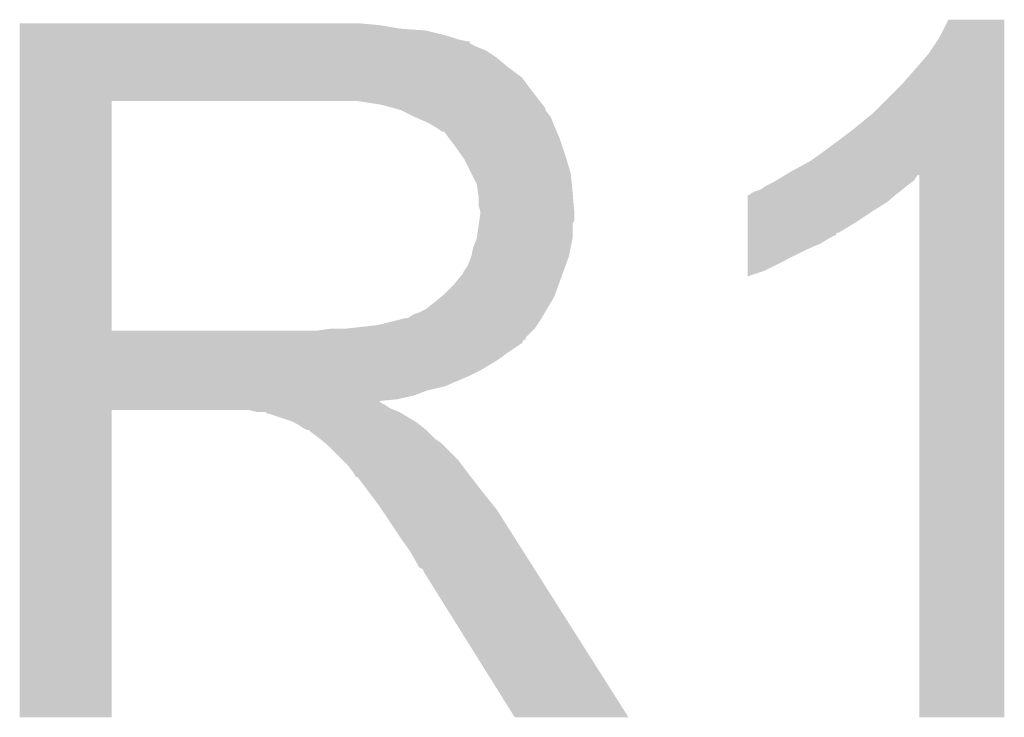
# Model space of a CAD drawing. Extents: x -1.3 to 24.2, y -3.9 to 39.2.
# Tile 17 of 43: x 7.6 to 9, y 14.4 to 15.4. Entities that reach past the tile are written whole.
import ezdxf

# ---------------------------------------------------------------- set-up
doc = ezdxf.new("R2010")
doc.units = 0
doc.layers.add('BOOST_10_CLICK_V101_GTO', color=14, linetype='CONTINUOUS')

msp = doc.modelspace()

# ---------------------------------------------------------------- linework, layer by layer
at = {"layer": 'BOOST_10_CLICK_V101_GTO'}
for points in [[(8.93826, 15.382242), (8.950962, 15.407616), (9.029698, 15.382242), (9.0297, 15.407616)], [(8.950962, 15.407616), (8.950976, 15.40764), (9.0297, 15.407616), (8.950976, 15.40764)], [(7.645422, 15.40002), (7.645424, 15.40256), (8.15086, 15.40002), (8.12292, 15.40256)], [(7.645422, 15.39494), (7.645422, 15.40002), (8.181338, 15.39494), (8.15086, 15.40002)], [(7.645422, 15.3924), (7.645422, 15.39494), (8.2169, 15.3924), (8.181338, 15.39494)], [(7.645422, 15.38478), (7.645422, 15.3924), (8.247378, 15.38478), (8.2169, 15.3924)], [(7.645422, 15.3797), (7.645422, 15.38478), (8.262622, 15.3797), (8.247378, 15.38478)], [(7.645422, 15.37716), (7.645422, 15.3797), (8.275322, 15.37716), (8.262622, 15.3797)], [(8.92302, 15.35938), (8.93826, 15.382242), (9.029698, 15.35938), (9.029698, 15.382242)], [(7.645422, 15.377136), (7.645422, 15.37716), (8.27786, 15.377136), (8.275322, 15.37716)], [(7.645422, 15.374614), (7.645422, 15.377136), (8.277876, 15.374614), (8.27786, 15.377136)], [(7.645422, 15.36954), (7.645422, 15.374614), (8.28802, 15.36954), (8.277876, 15.374614)], [(7.645422, 15.364458), (7.645422, 15.36954), (8.300722, 15.364458), (8.28802, 15.36954)], [(7.645422, 15.3543), (7.645422, 15.364458), (8.31596, 15.3543), (8.300722, 15.364458)], [(7.645422, 15.3416), (7.645422, 15.3543), (8.3312, 15.3416), (8.31596, 15.3543)], [(8.88746, 15.31874), (8.92302, 15.35938), (9.029696, 15.31874), (9.029698, 15.35938)], [(7.645422, 15.326358), (7.645422, 15.3416), (8.351522, 15.326358), (8.3312, 15.3416)], [(7.64542, 15.30604), (7.645422, 15.326358), (8.36676, 15.30604), (8.351522, 15.326358)], [(8.844278, 15.275558), (8.88746, 15.31874), (9.029696, 15.275558), (9.029696, 15.31874)], [(7.64542, 15.29334), (7.64542, 15.30604), (8.376638, 15.29334), (8.36676, 15.30604)], [(7.645412, 14.970782), (7.64542, 15.293318), (7.774942, 14.970782), (7.774942, 15.293318)], [(7.64542, 15.293318), (7.64542, 15.29334), (7.774942, 15.293318), (8.08228, 15.29334)], [(8.153402, 15.28826), (8.120382, 15.29334), (8.380588, 15.28826), (8.376638, 15.29334)], [(8.172036, 15.283178), (8.153402, 15.28826), (8.38454, 15.283178), (8.380588, 15.28826)], [(8.18134, 15.28064), (8.172036, 15.283178), (8.384544, 15.28064), (8.38454, 15.283178)], [(8.181352, 15.280634), (8.18134, 15.28064), (8.384544, 15.280634), (8.384544, 15.28064)], [(8.201656, 15.270482), (8.181352, 15.280634), (8.39216, 15.270482), (8.384544, 15.280634)], [(8.20166, 15.27048), (8.201656, 15.270482), (8.392162, 15.27048), (8.39216, 15.270482)], [(8.21944, 15.26286), (8.20166, 15.27048), (8.39521, 15.26286), (8.392162, 15.27048)], [(8.81634, 15.2527), (8.844278, 15.275558), (9.029696, 15.2527), (9.029696, 15.275558)], [(8.22791, 15.25778), (8.21944, 15.26286), (8.39724, 15.25778), (8.39521, 15.26286)], [(8.23214, 15.255242), (8.22791, 15.25778), (8.398328, 15.255242), (8.39724, 15.25778)], [(8.239764, 15.25016), (8.23214, 15.255242), (8.400506, 15.25016), (8.398328, 15.255242)], [(8.242304, 15.250152), (8.239764, 15.25016), (8.40051, 15.250152), (8.400506, 15.25016)], [(8.24992, 15.24), (8.242304, 15.250152), (8.40486, 15.24), (8.40051, 15.250152)], [(8.78586, 15.22984), (8.81634, 15.2527), (9.029694, 15.22984), (9.029696, 15.2527)], [(8.25754, 15.22984), (8.24992, 15.24), (8.408248, 15.22984), (8.40486, 15.24)], [(8.26661, 15.21714), (8.25754, 15.22984), (8.41248, 15.21714), (8.408248, 15.22984)], [(8.757922, 15.20952), (8.78586, 15.22984), (9.029694, 15.20952), (9.029694, 15.22984)], [(8.27024, 15.212056), (8.26661, 15.21714), (8.414006, 15.212056), (8.41248, 15.21714)], [(8.2804, 15.191738), (8.27024, 15.212056), (8.4201, 15.191738), (8.414006, 15.212056)], [(8.72998, 15.19428), (8.757922, 15.20952), (9.029694, 15.19428), (9.029694, 15.20952)], [(8.28802, 15.176496), (8.2804, 15.191738), (8.421626, 15.176496), (8.4201, 15.191738)], [(8.708808, 15.181578), (8.721498, 15.189192), (8.902698, 15.181578), (8.907778, 15.189192)], [(8.721498, 15.189192), (8.721512, 15.1892), (8.907778, 15.189192), (8.910296, 15.1892)], [(8.721512, 15.1892), (8.72998, 15.19428), (9.029694, 15.1892), (9.029694, 15.19428)], [(8.91032, 14.427224), (8.910296, 15.1892), (9.029676, 14.427224), (9.029694, 15.1892)], [(8.289472, 15.16634), (8.28802, 15.176496), (8.42264, 15.16634), (8.421626, 15.176496)], [(8.686804, 15.168882), (8.694422, 15.17396), (8.886192, 15.168882), (8.89254, 15.17396)], [(8.694422, 15.17396), (8.704578, 15.17904), (8.89254, 15.17396), (8.899312, 15.17904)], [(8.704578, 15.17904), (8.708808, 15.181578), (8.899312, 15.17904), (8.902698, 15.181578)], [(8.29056, 15.158718), (8.289472, 15.16634), (8.423276, 15.158718), (8.42264, 15.16634)], [(8.290562, 15.146018), (8.29056, 15.158718), (8.424334, 15.146018), (8.423276, 15.158718)], [(8.66904, 15.1511), (8.669044, 15.16126), (8.864598, 15.1511), (8.87679, 15.16126)], [(8.669044, 15.16126), (8.671566, 15.161266), (8.87679, 15.16126), (8.876798, 15.161266)], [(8.671566, 15.161266), (8.6741, 15.1638), (8.876798, 15.161266), (8.87984, 15.1638)], [(8.6741, 15.1638), (8.674104, 15.163802), (8.87984, 15.1638), (8.879842, 15.163802)], [(8.674104, 15.163802), (8.679182, 15.16634), (8.879842, 15.163802), (8.883014, 15.16634)], [(8.679182, 15.16634), (8.686804, 15.168882), (8.883014, 15.16634), (8.886192, 15.168882)], [(8.2931, 15.138396), (8.290562, 15.146018), (8.42497, 15.138396), (8.424334, 15.146018)], [(8.669038, 15.1384), (8.66904, 15.1511), (8.84428, 15.1384), (8.864598, 15.1511)], [(8.291646, 15.125696), (8.2931, 15.13586), (8.425178, 15.125696), (8.425178, 15.13586)], [(8.2931, 15.135862), (8.2931, 15.138396), (8.42518, 15.135862), (8.42497, 15.138396)], [(8.2931, 15.13586), (8.2931, 15.135862), (8.425178, 15.13586), (8.42518, 15.135862)], [(8.669034, 15.12316), (8.669038, 15.1384), (8.821422, 15.12316), (8.84428, 15.1384)], [(8.288018, 15.100298), (8.29092, 15.120616), (8.42264, 15.100298), (8.42264, 15.120616)], [(8.29092, 15.120616), (8.291646, 15.125696), (8.42264, 15.120616), (8.425178, 15.125696)], [(8.669032, 15.10792), (8.669034, 15.12316), (8.796018, 15.10792), (8.821422, 15.12316)], [(8.66903, 15.1003), (8.669032, 15.105374), (8.783322, 15.1003), (8.793464, 15.105374)], [(8.669032, 15.107896), (8.669032, 15.10792), (8.79348, 15.107896), (8.796018, 15.10792)], [(8.669032, 15.105374), (8.669032, 15.107896), (8.793464, 15.105374), (8.79348, 15.107896)], [(8.28294, 15.087598), (8.288018, 15.100298), (8.420098, 15.087598), (8.42264, 15.100298)], [(8.669026, 15.08506), (8.669028, 15.09268), (8.75284, 15.08506), (8.770618, 15.09268)], [(8.669028, 15.09268), (8.66903, 15.1003), (8.770618, 15.09268), (8.783322, 15.1003)], [(8.280398, 15.0749), (8.28294, 15.087598), (8.417558, 15.0749), (8.420098, 15.087598)], [(8.66902, 15.05458), (8.669026, 15.08506), (8.691878, 15.05458), (8.75284, 15.08506)], [(8.27024, 15.054578), (8.275318, 15.062196), (8.410168, 15.054578), (8.412938, 15.062196)], [(8.275318, 15.062196), (8.280398, 15.074898), (8.412938, 15.062196), (8.417556, 15.074898)], [(8.280398, 15.074898), (8.280398, 15.0749), (8.417556, 15.074898), (8.417558, 15.0749)], [(8.265158, 15.046958), (8.267698, 15.0495), (8.407398, 15.046958), (8.408322, 15.0495)], [(8.267698, 15.0495), (8.27024, 15.054578), (8.408322, 15.0495), (8.410168, 15.054578)], [(8.66902, 15.046992), (8.66902, 15.05458), (8.66902, 15.046992), (8.691878, 15.05458)], [(8.242298, 15.021558), (8.255, 15.03426), (8.398162, 15.021558), (8.40278, 15.03426)], [(8.255, 15.03426), (8.265158, 15.046958), (8.40278, 15.03426), (8.407398, 15.046958)], [(8.239122, 15.019018), (8.242298, 15.021558), (8.39724, 15.019018), (8.398162, 15.021558)], [(8.216896, 15.001238), (8.239122, 15.019018), (8.386868, 15.001238), (8.39724, 15.019018)], [(8.191496, 14.98854), (8.199114, 14.993618), (8.379462, 14.98854), (8.382424, 14.993618)], [(8.199114, 14.993618), (8.206738, 14.99616), (8.382424, 14.993618), (8.383906, 14.99616)], [(8.206738, 14.99616), (8.216896, 15.001238), (8.383906, 14.99616), (8.386868, 15.001238)], [(8.102598, 14.9733), (8.148318, 14.97838), (8.369298, 14.9733), (8.372686, 14.97838)], [(8.148318, 14.97838), (8.188958, 14.98854), (8.372686, 14.97838), (8.379462, 14.98854)], [(7.645412, 14.97076), (7.645412, 14.970782), (8.064498, 14.97076), (7.774942, 14.970782)], [(7.645412, 14.960596), (7.645412, 14.97076), (8.3566, 14.960596), (8.36676, 14.97076)], [(8.064498, 14.97076), (8.082264, 14.973298), (8.36676, 14.97076), (8.369298, 14.973298)], [(8.082264, 14.973298), (8.08228, 14.9733), (8.369298, 14.973298), (8.369298, 14.9733)], [(7.645412, 14.95806), (7.645412, 14.960596), (8.356576, 14.95806), (8.3566, 14.960596)], [(7.645412, 14.958044), (7.645412, 14.95806), (8.354054, 14.958044), (8.356576, 14.95806)], [(7.645412, 14.952982), (7.645412, 14.958044), (8.351516, 14.952982), (8.354054, 14.958044)], [(7.645412, 14.93774), (7.645412, 14.952982), (8.32866, 14.93774), (8.351516, 14.952982)], [(7.645412, 14.930118), (7.645412, 14.93774), (8.318498, 14.930118), (8.32866, 14.93774)], [(7.64541, 14.91488), (7.645412, 14.930118), (8.2931, 14.91488), (8.318498, 14.930118)], [(7.64541, 14.90726), (7.64541, 14.91488), (8.27786, 14.90726), (8.2931, 14.91488)], [(7.64541, 14.89202), (7.64541, 14.90726), (8.242298, 14.89202), (8.27786, 14.90726)], [(7.64541, 14.886938), (7.64541, 14.89202), (8.219438, 14.886938), (8.242298, 14.89202)], [(7.64541, 14.87932), (7.64541, 14.886938), (8.199118, 14.87932), (8.219438, 14.886938)], [(7.64541, 14.87424), (7.64541, 14.87932), (8.176258, 14.87424), (8.199118, 14.87932)], [(7.64541, 14.871662), (7.64541, 14.87424), (8.150894, 14.871662), (8.176258, 14.87424)], [(7.64541, 14.869158), (7.64541, 14.871662), (8.153404, 14.869158), (8.150894, 14.871662)], [(7.64541, 14.866618), (7.64541, 14.869158), (8.158482, 14.866618), (8.153404, 14.869158)], [(7.6454, 14.427224), (7.64541, 14.858976), (7.774916, 14.427224), (7.77494, 14.858976)], [(7.64541, 14.86154), (7.64541, 14.866618), (8.166098, 14.86154), (8.158482, 14.866618)], [(7.64541, 14.859), (7.64541, 14.86154), (8.17245, 14.859), (8.166098, 14.86154)], [(7.64541, 14.858976), (7.64541, 14.859), (7.77494, 14.858976), (7.967978, 14.859)], [(7.978138, 14.85646), (7.967978, 14.859), (8.178802, 14.85646), (8.17245, 14.859)], [(7.993374, 14.853926), (7.990836, 14.85646), (8.183026, 14.853926), (8.178802, 14.85646)], [(7.995916, 14.85392), (7.993374, 14.853926), (8.183036, 14.85392), (8.183026, 14.853926)], [(8.026398, 14.84376), (7.995916, 14.85392), (8.199968, 14.84376), (8.183036, 14.85392)], [(8.031478, 14.84122), (8.026398, 14.84376), (8.2042, 14.84122), (8.199968, 14.84376)], [(8.036558, 14.83868), (8.031478, 14.84122), (8.207376, 14.83868), (8.2042, 14.84122)], [(8.044178, 14.833602), (8.036558, 14.83868), (8.213724, 14.833602), (8.207376, 14.83868)], [(8.049256, 14.831062), (8.044178, 14.833602), (8.216898, 14.831062), (8.213724, 14.833602)], [(8.051796, 14.83106), (8.049256, 14.831062), (8.2169, 14.83106), (8.216898, 14.831062)], [(8.05434, 14.828522), (8.051796, 14.83106), (8.219438, 14.828522), (8.2169, 14.83106)], [(8.0645, 14.8209), (8.05434, 14.828522), (8.22706, 14.8209), (8.219438, 14.828522)], [(8.067676, 14.81836), (8.0645, 14.8209), (8.2296, 14.81836), (8.22706, 14.8209)], [(8.074028, 14.813278), (8.067676, 14.81836), (8.237222, 14.813278), (8.2296, 14.81836)], [(8.077198, 14.810742), (8.074028, 14.813278), (8.239758, 14.810742), (8.237222, 14.813278)], [(8.100062, 14.787878), (8.077198, 14.810742), (8.26262, 14.787878), (8.239758, 14.810742)], [(8.107678, 14.78026), (8.100062, 14.787878), (8.268336, 14.78026), (8.26262, 14.787878)], [(8.115298, 14.770098), (8.107678, 14.78026), (8.275958, 14.770098), (8.268336, 14.78026)], [(8.11657, 14.76756), (8.115298, 14.770098), (8.27786, 14.76756), (8.275958, 14.770098)], [(8.117834, 14.765036), (8.11657, 14.76756), (8.279824, 14.765036), (8.27786, 14.76756)], [(8.12037, 14.76502), (8.117834, 14.765036), (8.279836, 14.76502), (8.279824, 14.765036)], [(8.135616, 14.7447), (8.12037, 14.76502), (8.29564, 14.7447), (8.279836, 14.76502)], [(8.15086, 14.72438), (8.135616, 14.7447), (8.311896, 14.72438), (8.29564, 14.7447)], [(8.154248, 14.719298), (8.15086, 14.72438), (8.31596, 14.719298), (8.311896, 14.72438)], [(8.172874, 14.69136), (8.154248, 14.719298), (8.33374, 14.69136), (8.31596, 14.719298)], [(8.18134, 14.67866), (8.172874, 14.69136), (8.341798, 14.67866), (8.33374, 14.69136)], [(8.19404, 14.660882), (8.18134, 14.67866), (8.353078, 14.660882), (8.341798, 14.67866)], [(8.2042, 14.643098), (8.19404, 14.660882), (8.36436, 14.643098), (8.353078, 14.660882)], [(8.20674, 14.638026), (8.2042, 14.643098), (8.367578, 14.638026), (8.36436, 14.643098)], [(8.211814, 14.63548), (8.20674, 14.638026), (8.369194, 14.63548), (8.367578, 14.638026)], [(8.214362, 14.6304), (8.211814, 14.63548), (8.372416, 14.6304), (8.369194, 14.63548)], [(8.34136, 14.42721), (8.214362, 14.6304), (8.50133, 14.42721), (8.372416, 14.6304)], [(7.774916, 14.4272), (7.6454, 14.427224), (7.774916, 14.4272), (7.774916, 14.427224)], [(8.501336, 14.4272), (8.50133, 14.42721), (8.501336, 14.4272), (8.34136, 14.42721)], [(9.029676, 14.4272), (8.91032, 14.427224), (9.029676, 14.4272), (9.029676, 14.427224)]]:
    msp.add_solid(points, dxfattribs=at)

doc.saveas('drawing.dxf')
